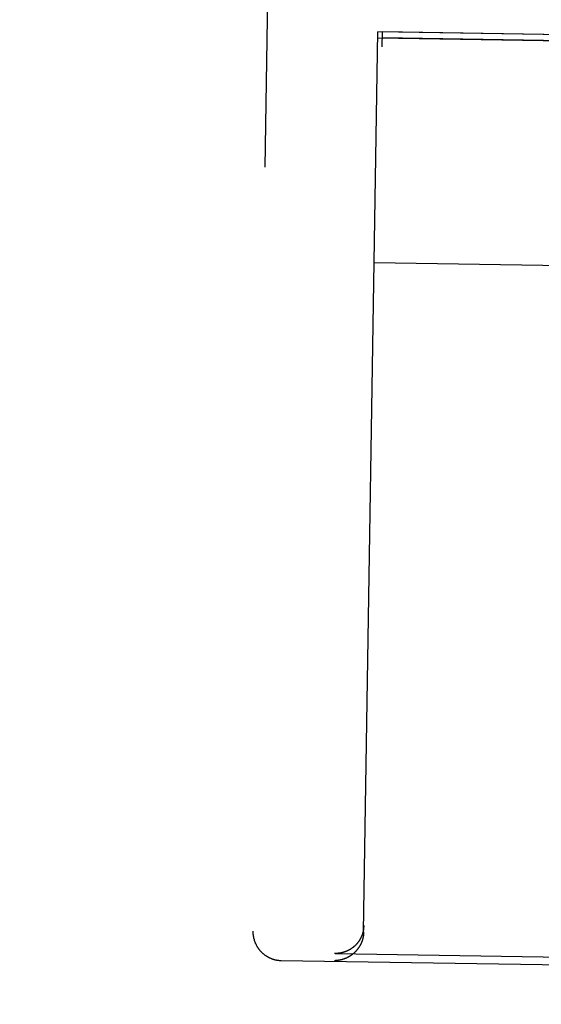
# Model space of a CAD drawing. Header units: inches. Extents: x 0 to 194, y 0 to 126.
# Tile 35 of 48: x 66.053 to 66.618, y 87.6 to 88.667. Entities that reach past the tile are written whole.
import ezdxf

# ---------------------------------------------------------------- set-up
doc = ezdxf.new("R2010")
doc.units = ezdxf.units.IN
doc.header["$LTSCALE"] = 10.674419
doc.header["$MEASUREMENT"] = 0
doc.linetypes.add('HIDDEN', pattern=[0.2, 0.1, -0.1])
doc.layers.get('0').update_dxf_attribs({"linetype": 'CONTINUOUS'})
for name, color, linetype in [('02___PRT_ALL_AXES', 7, 'CONTINUOUS'), ('DEFAULT_2', 8, 'HIDDEN'), ('DIMENSIONS', 7, 'CONTINUOUS')]:
    doc.layers.add(name, color=color, linetype=linetype)
doc.styles.get("Standard").update_dxf_attribs({"font": 'txt', "width": 0.8})
doc.dimstyles.new('DIMSTYLE_3', dxfattribs={"dimtxt": 0.890486, "dimasz": 1.141649, "dimexe": 0.09, "dimexo": 0.07, "dimgap": 0.039, "dimtad": 0, "dimtih": 1, "dimtoh": 1, "dimzin": 4, "dimdsep": 46, "dimtxsty": 'Standard', "dimblk": '_FILLED', "dimblk1": '_FILLED', "dimblk2": '_FILLED', "dimcen": 0.09, "dimadec": 0, "dimazin": 0, "dimtfac": 1, "dimtofl": 0, "dimtmove": 0, "dimatfit": 3, "dimldrblk": '_FILLED', "dimfxl": 1, "dimtolj": 1, "dimtzin": 4, "dimarcsym": 0})

# ---------------------------------------------------------------- blocks, each defined once
blk = doc.blocks.new('_FILLED')
at = {"color": 0, "linetype": 'ByBlock'}
blk.add_solid([(0, 0), (-1, 0.2), (-1, -0.2)], dxfattribs=at)
blk = doc.blocks.new('*D15')
at = {"layer": 'DIMENSIONS', "color": 2, "linetype": 'Continuous'}
for p, q in [((63.855, 79.9752), (61.5717, 79.9752)), ((67.48, 79.9752), (69.6936, 79.9752))]:
    blk.add_line(p, q, dxfattribs=at)
at = {"layer": 'DIMENSIONS', "color": 2, "linetype": 'Continuous', "xscale": 1.1416490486, "yscale": 1.1416490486, "zscale": 1.1416490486}
blk.add_blockref('_FILLED', (63.855, 79.9752), dxfattribs=at)
at = {"layer": 'DIMENSIONS', "color": 2, "linetype": 'Continuous', "xscale": 1.1416490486, "yscale": 1.1416490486, "zscale": 1.1416490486, "rotation": 180}
blk.add_blockref('_FILLED', (67.48, 79.9752), dxfattribs=at)
at = {"layer": 'DIMENSIONS', "color": 2, "linetype": 'Continuous', "insert": (70.1388, 80.4205), "char_height": 0.89049, "width": 2.849556, "attachment_point": 1, "line_spacing_factor": 0.9}
blk.add_mtext('3.63', dxfattribs=at)

msp = doc.modelspace()

# ---------------------------------------------------------------- linework, layer by layer
at = {"layer": '02___PRT_ALL_AXES', "color": 8, "linetype": 'HIDDEN'}
for p, q in [((66.0772, 65.157), (66.4463, 88.6541)), ((67.0711, 88.6377), (66.4461, 88.6475)), ((67.0712, 88.6443), (66.4463, 88.6541))]:
    msp.add_line(p, q, dxfattribs=at)
at = {"layer": 'DEFAULT_2', "color": 8, "linetype": 'HIDDEN'}
for p, q in [((66.3357, 89.5748), (66.3059, 87.6797)), ((66.4259, 87.679), (66.4413, 88.6541)), ((66.4411, 88.6475), (67.0761, 88.6375)), ((66.6737, 88.6504), (66.4413, 88.6541)), ((66.4373, 88.4043), (67.0723, 88.3943)), ((66.3949, 87.6555), (66.3943, 87.6555)), ((66.3949, 87.6555), (67.0912, 87.6446)), ((66.3367, 87.6479), (66.6502, 87.643))]:
    msp.add_line(p, q, dxfattribs=at)
for points in [[(66.426, 87.6857), (66.426, 87.6855), (66.426, 87.6852), (66.426, 87.6849), (66.426, 87.6846), (66.426, 87.6843), (66.426, 87.684), (66.4259, 87.6837), (66.4259, 87.6835), (66.4259, 87.6832), (66.4259, 87.6829), (66.4258, 87.6826), (66.4258, 87.6824), (66.4258, 87.6821), (66.4257, 87.6818), (66.4257, 87.6815), (66.4256, 87.6813), (66.4256, 87.681), (66.4256, 87.6807), (66.4255, 87.6805), (66.4255, 87.6802), (66.4254, 87.6799), (66.4253, 87.6797), (66.4253, 87.6794), (66.4252, 87.6791), (66.4252, 87.6789), (66.4251, 87.6786), (66.425, 87.6784), (66.425, 87.6781), (66.4249, 87.6778), (66.4248, 87.6776), (66.4247, 87.6773), (66.4247, 87.6771), (66.4246, 87.6768), (66.4245, 87.6766), (66.4244, 87.6764), (66.4244, 87.6761), (66.4243, 87.6759), (66.4242, 87.6756), (66.4241, 87.6754), (66.424, 87.6752), (66.4239, 87.6749), (66.4238, 87.6747), (66.4237, 87.6745), (66.4236, 87.6742), (66.4235, 87.674), (66.4234, 87.6738), (66.4233, 87.6735), (66.4232, 87.6733), (66.4231, 87.6731), (66.423, 87.6729), (66.4229, 87.6726), (66.4228, 87.6724), (66.4227, 87.6722), (66.4226, 87.672), (66.4225, 87.6718), (66.4224, 87.6716), (66.4222, 87.6714), (66.4221, 87.6712), (66.422, 87.6709), (66.4219, 87.6707), (66.4218, 87.6705), (66.4217, 87.6703), (66.4215, 87.6701), (66.4214, 87.6699), (66.4213, 87.6697), (66.4212, 87.6695), (66.421, 87.6693), (66.4209, 87.6691), (66.4208, 87.669), (66.4206, 87.6688), (66.4205, 87.6686), (66.4204, 87.6684), (66.4202, 87.6682), (66.4201, 87.668), (66.42, 87.6678), (66.4198, 87.6677), (66.4197, 87.6675), (66.4196, 87.6673), (66.4194, 87.6671), (66.4193, 87.6669), (66.4191, 87.6668), (66.419, 87.6666), (66.4189, 87.6664), (66.4187, 87.6663), (66.4186, 87.6661), (66.4184, 87.6659), (66.4183, 87.6658), (66.4181, 87.6656), (66.418, 87.6654), (66.4178, 87.6653), (66.4177, 87.6651), (66.4175, 87.665), (66.4174, 87.6648), (66.4172, 87.6646), (66.4171, 87.6645), (66.4169, 87.6643), (66.4168, 87.6642), (66.4166, 87.664), (66.4165, 87.6639), (66.4163, 87.6637), (66.4162, 87.6636), (66.416, 87.6635), (66.4158, 87.6633), (66.4157, 87.6632), (66.4155, 87.663), (66.4154, 87.6629), (66.4152, 87.6628), (66.415, 87.6626), (66.4149, 87.6625), (66.4147, 87.6624), (66.4146, 87.6622), (66.4144, 87.6621), (66.4142, 87.662), (66.4141, 87.6618), (66.4139, 87.6617), (66.4137, 87.6616), (66.4136, 87.6615), (66.4134, 87.6613), (66.4132, 87.6612), (66.4131, 87.6611), (66.4129, 87.661), (66.4127, 87.6609), (66.4126, 87.6608), (66.4124, 87.6606), (66.4122, 87.6605), (66.412, 87.6604), (66.4119, 87.6603), (66.4117, 87.6602), (66.4115, 87.6601), (66.4114, 87.66), (66.4112, 87.6599), (66.411, 87.6598), (66.4108, 87.6597), (66.4107, 87.6596), (66.4105, 87.6595), (66.4103, 87.6594), (66.4101, 87.6593), (66.41, 87.6592), (66.4098, 87.6591), (66.4096, 87.659), (66.4094, 87.6589), (66.4093, 87.6588), (66.4091, 87.6587), (66.4089, 87.6586), (66.4087, 87.6586), (66.4085, 87.6585), (66.4084, 87.6584), (66.4082, 87.6583), (66.408, 87.6582), (66.4078, 87.6581), (66.4077, 87.6581), (66.4075, 87.658), (66.4073, 87.6579), (66.4071, 87.6578), (66.4069, 87.6578), (66.4067, 87.6577), (66.4066, 87.6576), (66.4064, 87.6576), (66.4062, 87.6575), (66.406, 87.6574), (66.4058, 87.6574), (66.4057, 87.6573), (66.4055, 87.6572), (66.4053, 87.6572), (66.4051, 87.6571), (66.4049, 87.657), (66.4047, 87.657), (66.4046, 87.6569), (66.4044, 87.6569), (66.4042, 87.6568), (66.404, 87.6568), (66.4038, 87.6567), (66.4036, 87.6567), (66.4035, 87.6566), (66.4033, 87.6566), (66.4031, 87.6565), (66.4029, 87.6565), (66.4027, 87.6564), (66.4025, 87.6564), (66.4024, 87.6563), (66.4022, 87.6563), (66.402, 87.6562), (66.4018, 87.6562), (66.4016, 87.6562), (66.4014, 87.6561), (66.4012, 87.6561), (66.4011, 87.6561), (66.4009, 87.656), (66.4007, 87.656), (66.4005, 87.656), (66.4003, 87.6559), (66.4001, 87.6559), (66.4, 87.6559), (66.3998, 87.6558), (66.3996, 87.6558), (66.3994, 87.6558), (66.3992, 87.6558), (66.399, 87.6557), (66.3989, 87.6557)], [(66.3059, 87.6797), (66.3059, 87.6793), (66.3059, 87.6789), (66.3059, 87.6784), (66.306, 87.678), (66.306, 87.6775), (66.306, 87.6771), (66.306, 87.6766), (66.3061, 87.6762), (66.3061, 87.6757), (66.3062, 87.6753), (66.3062, 87.6748), (66.3063, 87.6744), (66.3064, 87.674), (66.3065, 87.6735), (66.3065, 87.6731), (66.3066, 87.6726), (66.3067, 87.6722), (66.3068, 87.6718), (66.3069, 87.6713), (66.3071, 87.6709), (66.3072, 87.6705), (66.3073, 87.67), (66.3074, 87.6696), (66.3076, 87.6692), (66.3077, 87.6688), (66.3079, 87.6683), (66.308, 87.6679), (66.3082, 87.6675), (66.3084, 87.6671), (66.3085, 87.6667), (66.3087, 87.6663), (66.3089, 87.6659), (66.3091, 87.6655), (66.3093, 87.6651), (66.3095, 87.6647), (66.3097, 87.6643), (66.3099, 87.6639), (66.3102, 87.6635), (66.3104, 87.6631), (66.3106, 87.6627), (66.3109, 87.6624), (66.3111, 87.662), (66.3113, 87.6616), (66.3116, 87.6612), (66.3119, 87.6609), (66.3121, 87.6605), (66.3124, 87.6602), (66.3127, 87.6598), (66.3129, 87.6595), (66.3132, 87.6591), (66.3135, 87.6588), (66.3138, 87.6585), (66.3141, 87.6581), (66.3144, 87.6578), (66.3147, 87.6575), (66.315, 87.6572), (66.3153, 87.6568), (66.3156, 87.6565), (66.316, 87.6562), (66.3163, 87.6559), (66.3166, 87.6556), (66.317, 87.6554), (66.3173, 87.6551), (66.3176, 87.6548), (66.318, 87.6545), (66.3183, 87.6542), (66.3187, 87.654), (66.319, 87.6537), (66.3194, 87.6535), (66.3198, 87.6532), (66.3201, 87.653), (66.3205, 87.6527), (66.3209, 87.6525), (66.3213, 87.6523), (66.3216, 87.6521), (66.322, 87.6518), (66.3224, 87.6516), (66.3228, 87.6514), (66.3232, 87.6512), (66.3236, 87.651), (66.324, 87.6508), (66.3244, 87.6507), (66.3248, 87.6505), (66.3252, 87.6503), (66.3256, 87.6501), (66.326, 87.65), (66.3264, 87.6498), (66.3268, 87.6497), (66.3273, 87.6495), (66.3277, 87.6494), (66.3281, 87.6493), (66.3285, 87.6491), (66.3289, 87.649), (66.3293, 87.6489), (66.3297, 87.6488), (66.3301, 87.6487), (66.3305, 87.6486), (66.3308, 87.6486), (66.3312, 87.6485), (66.3316, 87.6484), (66.332, 87.6483), (66.3323, 87.6483), (66.3327, 87.6482), (66.3331, 87.6482), (66.3335, 87.6481), (66.3338, 87.6481), (66.3342, 87.648), (66.3346, 87.648), (66.3349, 87.648), (66.3353, 87.648), (66.3356, 87.6479), (66.336, 87.6479), (66.3364, 87.6479), (66.3367, 87.6479)], [(66.4259, 87.679), (66.4259, 87.6787), (66.4259, 87.6785), (66.4259, 87.6782), (66.4259, 87.6779), (66.4259, 87.6776), (66.4259, 87.6773), (66.4258, 87.677), (66.4258, 87.6767), (66.4258, 87.6765), (66.4258, 87.6762), (66.4257, 87.6759), (66.4257, 87.6756), (66.4257, 87.6754), (66.4256, 87.6751), (66.4256, 87.6748), (66.4255, 87.6745), (66.4255, 87.6743), (66.4254, 87.674), (66.4254, 87.6737), (66.4253, 87.6734), (66.4253, 87.6732), (66.4252, 87.6729), (66.4252, 87.6727), (66.4251, 87.6724), (66.4251, 87.6721), (66.425, 87.6719), (66.4249, 87.6716), (66.4249, 87.6713), (66.4248, 87.6711), (66.4247, 87.6708), (66.4246, 87.6706), (66.4246, 87.6703), (66.4245, 87.6701), (66.4244, 87.6698), (66.4243, 87.6696), (66.4242, 87.6693), (66.4242, 87.6691), (66.4241, 87.6689), (66.424, 87.6686), (66.4239, 87.6684), (66.4238, 87.6681), (66.4237, 87.6679), (66.4236, 87.6677), (66.4235, 87.6674), (66.4234, 87.6672), (66.4233, 87.667), (66.4232, 87.6667), (66.4231, 87.6665), (66.423, 87.6663), (66.4229, 87.6661), (66.4228, 87.6658), (66.4227, 87.6656), (66.4226, 87.6654), (66.4225, 87.6652), (66.4224, 87.6649), (66.4223, 87.6647), (66.4221, 87.6645), (66.422, 87.6643), (66.4219, 87.6641), (66.4218, 87.6639), (66.4217, 87.6637), (66.4215, 87.6635), (66.4214, 87.6633), (66.4213, 87.6631), (66.4212, 87.6629), (66.421, 87.6627), (66.4209, 87.6625), (66.4208, 87.6623), (66.4207, 87.6621), (66.4205, 87.6619), (66.4204, 87.6617), (66.4203, 87.6615), (66.4201, 87.6613), (66.42, 87.6611), (66.4199, 87.6609), (66.4197, 87.6607), (66.4196, 87.6605), (66.4195, 87.6604), (66.4193, 87.6602), (66.4192, 87.66), (66.419, 87.6598), (66.4189, 87.6596), (66.4188, 87.6595), (66.4186, 87.6593), (66.4185, 87.6591), (66.4183, 87.6589), (66.4182, 87.6588), (66.418, 87.6586), (66.4179, 87.6584), (66.4177, 87.6583), (66.4176, 87.6581), (66.4174, 87.6579), (66.4173, 87.6578), (66.4171, 87.6576), (66.417, 87.6575), (66.4168, 87.6573), (66.4167, 87.6572), (66.4165, 87.657), (66.4164, 87.6568), (66.4162, 87.6567), (66.416, 87.6565), (66.4159, 87.6564), (66.4157, 87.6562), (66.4156, 87.6561), (66.4154, 87.656), (66.4153, 87.6558), (66.4151, 87.6557), (66.4149, 87.6555), (66.4148, 87.6554), (66.4146, 87.6553), (66.4144, 87.6551), (66.4143, 87.655), (66.4141, 87.6548), (66.414, 87.6547), (66.4138, 87.6546), (66.4136, 87.6545), (66.4135, 87.6543), (66.4133, 87.6542), (66.4131, 87.6541), (66.413, 87.6539), (66.4128, 87.6538), (66.4126, 87.6537), (66.4124, 87.6536), (66.4123, 87.6535), (66.4121, 87.6533), (66.4119, 87.6532), (66.4118, 87.6531), (66.4116, 87.653), (66.4114, 87.6529), (66.4112, 87.6528), (66.4111, 87.6527), (66.4109, 87.6526), (66.4107, 87.6524), (66.4106, 87.6523), (66.4104, 87.6522), (66.4102, 87.6521), (66.41, 87.652), (66.4098, 87.6519), (66.4097, 87.6518), (66.4095, 87.6517), (66.4093, 87.6516), (66.4091, 87.6515), (66.409, 87.6514), (66.4088, 87.6513), (66.4086, 87.6513), (66.4084, 87.6512), (66.4083, 87.6511), (66.4081, 87.651), (66.4079, 87.6509), (66.4077, 87.6508), (66.4075, 87.6507), (66.4074, 87.6506), (66.4072, 87.6506), (66.407, 87.6505), (66.4068, 87.6504), (66.4066, 87.6503), (66.4065, 87.6502), (66.4063, 87.6502), (66.4061, 87.6501), (66.4059, 87.65), (66.4057, 87.6499), (66.4055, 87.6499), (66.4054, 87.6498), (66.4052, 87.6497), (66.405, 87.6497), (66.4048, 87.6496), (66.4046, 87.6495), (66.4044, 87.6495), (66.4043, 87.6494), (66.4041, 87.6493), (66.4039, 87.6493), (66.4037, 87.6492), (66.4035, 87.6492), (66.4033, 87.6491), (66.4032, 87.6491), (66.403, 87.649), (66.4028, 87.6489), (66.4026, 87.6489), (66.4024, 87.6488), (66.4022, 87.6488), (66.4021, 87.6487), (66.4019, 87.6487), (66.4017, 87.6487), (66.4015, 87.6486), (66.4013, 87.6486), (66.4011, 87.6485), (66.4009, 87.6485), (66.4008, 87.6484), (66.4006, 87.6484), (66.4004, 87.6484), (66.4002, 87.6483), (66.4, 87.6483), (66.3998, 87.6483), (66.3997, 87.6482), (66.3995, 87.6482), (66.3993, 87.6482), (66.3991, 87.6481), (66.3989, 87.6481), (66.3987, 87.6481)], [(66.3989, 87.6557), (66.3987, 87.6557), (66.3985, 87.6557), (66.3983, 87.6557), (66.3981, 87.6556), (66.3979, 87.6556), (66.3978, 87.6556), (66.3976, 87.6556), (66.3974, 87.6556), (66.3972, 87.6556), (66.397, 87.6556), (66.3968, 87.6556), (66.3967, 87.6556), (66.3965, 87.6555), (66.3963, 87.6555), (66.3961, 87.6555), (66.3959, 87.6555), (66.3958, 87.6555), (66.3956, 87.6555), (66.3954, 87.6555), (66.3952, 87.6555), (66.395, 87.6555)], [(66.3987, 87.6481), (66.3986, 87.648), (66.3984, 87.648), (66.3982, 87.648), (66.398, 87.648), (66.3978, 87.648), (66.3976, 87.6479), (66.3975, 87.6479), (66.3973, 87.6479), (66.3971, 87.6479), (66.3969, 87.6479), (66.3967, 87.6478), (66.3965, 87.6478), (66.3964, 87.6478), (66.3962, 87.6478), (66.396, 87.6478), (66.3958, 87.6478), (66.3956, 87.6478), (66.3955, 87.6478), (66.3953, 87.6478), (66.3951, 87.6477), (66.3949, 87.6477), (66.3947, 87.6477), (66.3945, 87.6477), (66.3944, 87.6477), (66.3942, 87.6477)]]:
    msp.add_lwpolyline(points, dxfattribs=at)

# ---------------------------------------------------------------- dimensions: what is measured, and where the dimension line sits
at = {"layer": 'DIMENSIONS', "color": 2, "linetype": 'Continuous'}
dim = msp.add_linear_dim(base=(63.8550281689, 79.9752334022), p1=(67.4800281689, 88.5897823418), p2=(63.8550281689, 88.3238033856), angle=180, dimstyle='DIMSTYLE_3', dxfattribs=at)
dim.commit()
dim.dimension.update_dxf_attribs({"geometry": '*D15', "text_midpoint": (71.5635747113, 79.9752334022), "dimtype": 160})

doc.saveas('drawing.dxf')
